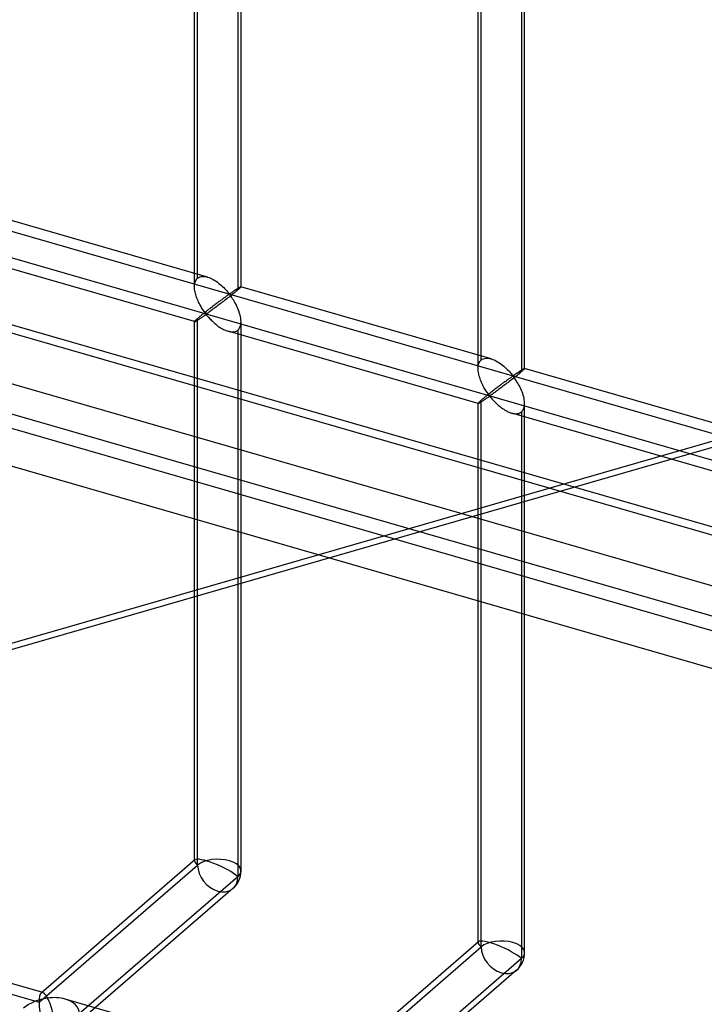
# Model space of a CAD drawing. Header units: millimetres. Extents: x -527 to 557, y -623 to 637.
# Tile 12 of 80: x -137 to -64, y -129 to -23. Entities that reach past the tile are written whole.
import ezdxf

# ---------------------------------------------------------------- set-up
doc = ezdxf.new("R2010")
doc.units = ezdxf.units.MM
doc.layers.add('MAIN-1', color=7, linetype='Continuous')
doc.layers.add('MAIN-2', color=7, linetype='Continuous')

msp = doc.modelspace()

# ---------------------------------------------------------------- linework, layer by layer
at = {"layer": 'MAIN-1'}
for p, q in [((-517.83, 53.04), (153.34, -140.71)), ((156.78, -156.08), (-514.39, 37.67))]:
    msp.add_line(p, q, dxfattribs=at)
at = {"layer": 'MAIN-2'}
for p, q in [((-118.33, -50.64), (-118.33, 66.99)), ((-118.66, -51.55), (-118.66, 66.66)), ((-114, 65.75), (-114, -51.89)), ((-113.66, -51.55), (-113.66, 66.66)), ((-88.17, -60.36), (-88.17, 57.86)), ((-87.84, -59.44), (-87.84, 58.19)), ((-83.17, -60.36), (-83.17, 57.86)), ((-83.51, 56.94), (-83.51, -60.69)), ((156.49, -140.76), (-514.68, 52.99)), ((-512.01, 41.07), (159.16, -152.68)), ((158.01, -147.55), (-464.84, 32.25)), ((-464.07, 28.8), (207.1, -164.95)), ((-175.9, -34.74), (555.9, -245.99)), ((526.54, -240.41), (-176.23, -37.53)), ((-117.27, -50.51), (-144.16, -42.75)), ((-118.66, -55.31), (-145.55, -47.55)), ((-118.53, -50.91), (-118.48, -50.81)), ((-118.48, -50.81), (-118.41, -50.72)), ((-118.41, -50.72), (-118.33, -50.64)), ((-118.33, -50.64), (-118.21, -50.56)), ((-118.21, -50.56), (-118.08, -50.5)), ((-118.08, -50.5), (-117.93, -50.46)), ((-117.93, -50.46), (-117.78, -50.44)), ((-117.78, -50.44), (-117.61, -50.44)), ((-117.61, -50.44), (-117.44, -50.47)), ((-117.44, -50.47), (-117.26, -50.51)), ((-117.26, -50.51), (-117.1, -50.56)), ((-117.1, -50.56), (-116.95, -50.63)), ((-116.95, -50.63), (-116.79, -50.7)), ((-116.79, -50.7), (-116.64, -50.78)), ((-116.64, -50.78), (-116.49, -50.87)), ((-118.66, -51.42), (-118.64, -51.28)), ((-118.66, -51.57), (-118.66, -51.42)), ((-118.66, -51.7), (-118.66, -51.57)), ((-118.65, -51.84), (-118.66, -51.7)), ((-118.63, -51.98), (-118.65, -51.84)), ((-118.64, -51.28), (-118.62, -51.15)), ((-118.62, -51.15), (-118.58, -51.03)), ((-118.58, -51.03), (-118.53, -50.91)), ((-116.49, -50.87), (-116.34, -50.97)), ((-116.34, -50.97), (-116.19, -51.08)), ((-116.19, -51.08), (-116.05, -51.19)), ((-116.05, -51.19), (-115.91, -51.3)), ((-115.91, -51.3), (-115.77, -51.42)), ((-115.77, -51.42), (-115.65, -51.53)), ((-115.65, -51.53), (-115.52, -51.65)), ((-115.52, -51.65), (-115.41, -51.77)), ((-115.41, -51.77), (-115.3, -51.89)), ((-115.3, -51.89), (-115.2, -52)), ((-114.33, -51.94), (-114.28, -51.9)), ((-114.28, -51.9), (-114.23, -51.87)), ((-114.23, -51.87), (-114.18, -51.84)), ((-114.18, -51.84), (-114.14, -51.81)), ((-114.14, -51.81), (-114.09, -51.78)), ((-114.09, -51.78), (-114.05, -51.75)), ((-114, -51.89), (-114.08, -51.96)), ((-114.05, -51.75), (-114.01, -51.73)), ((-114.01, -51.73), (-113.97, -51.7)), ((-113.94, -51.84), (-114, -51.89)), ((-113.97, -51.7), (-113.93, -51.68)), ((-113.89, -51.79), (-113.94, -51.84)), ((-113.93, -51.68), (-113.89, -51.66)), ((-113.89, -51.66), (-113.86, -51.64)), ((-113.84, -51.75), (-113.89, -51.79)), ((-113.86, -51.64), (-113.83, -51.62)), ((-113.8, -51.71), (-113.84, -51.75)), ((-113.83, -51.62), (-113.8, -51.6)), ((-113.8, -51.6), (-113.77, -51.59)), ((-113.76, -51.67), (-113.8, -51.71)), ((-113.77, -51.59), (-113.75, -51.57)), ((-113.73, -51.64), (-113.76, -51.67)), ((-113.75, -51.57), (-113.73, -51.56)), ((-113.73, -51.56), (-113.71, -51.56)), ((-113.71, -51.62), (-113.73, -51.64)), ((-113.71, -51.56), (-113.69, -51.55)), ((-113.69, -51.59), (-113.71, -51.62)), ((-113.69, -51.55), (-113.68, -51.55)), ((-113.67, -51.58), (-113.69, -51.59)), ((-113.68, -51.55), (-113.67, -51.55)), ((-113.67, -51.55), (-113.67, -51.55)), ((-113.67, -51.55), (-113.67, -51.55)), ((-113.67, -51.55), (-113.67, -51.55)), ((-113.67, -51.55), (-113.67, -51.55)), ((-113.67, -51.55), (-113.66, -51.55)), ((-113.66, -51.55), (-113.67, -51.56)), ((-86.78, -59.31), (-113.67, -51.55)), ((-113.67, -51.56), (-113.67, -51.58)), ((-113.66, -51.55), (-113.66, -51.55)), ((-118.6, -52.12), (-118.63, -51.98)), ((-118.57, -52.25), (-118.6, -52.12)), ((-118.53, -52.39), (-118.57, -52.25)), ((-118.49, -52.53), (-118.53, -52.39)), ((-118.45, -52.66), (-118.49, -52.53)), ((-118.4, -52.8), (-118.45, -52.66)), ((-118.34, -52.93), (-118.4, -52.8)), ((-118.28, -53.07), (-118.34, -52.93)), ((-115.73, -52.95), (-115.8, -53)), ((-115.66, -52.89), (-115.73, -52.95)), ((-115.6, -52.84), (-115.66, -52.89)), ((-115.53, -52.8), (-115.6, -52.84)), ((-115.46, -52.75), (-115.53, -52.8)), ((-115.4, -52.7), (-115.46, -52.75)), ((-115.32, -52.95), (-115.44, -53.05)), ((-115.34, -52.66), (-115.4, -52.7)), ((-115.28, -52.62), (-115.34, -52.66)), ((-115.19, -52.86), (-115.32, -52.95)), ((-115.23, -52.58), (-115.28, -52.62)), ((-115.17, -52.54), (-115.23, -52.58)), ((-115.2, -52), (-115.1, -52.1)), ((-115.07, -52.76), (-115.19, -52.86)), ((-115.12, -52.51), (-115.17, -52.54)), ((-115.07, -52.47), (-115.12, -52.51)), ((-115.1, -52.1), (-115.02, -52.2)), ((-115.03, -52.44), (-115.07, -52.47)), ((-114.94, -52.66), (-115.07, -52.76)), ((-114.98, -52.42), (-115.03, -52.44)), ((-115.02, -52.2), (-114.91, -52.29)), ((-114.91, -52.41), (-114.98, -52.42)), ((-114.82, -52.56), (-114.94, -52.66)), ((-114.91, -52.29), (-114.85, -52.28)), ((-114.81, -52.5), (-114.91, -52.41)), ((-114.85, -52.28), (-114.8, -52.25)), ((-114.7, -52.47), (-114.82, -52.56)), ((-114.73, -52.6), (-114.81, -52.5)), ((-114.8, -52.25), (-114.76, -52.23)), ((-114.76, -52.23), (-114.71, -52.2)), ((-114.65, -52.71), (-114.73, -52.6)), ((-114.71, -52.2), (-114.66, -52.17)), ((-114.58, -52.37), (-114.7, -52.47)), ((-114.66, -52.17), (-114.62, -52.13)), ((-114.57, -52.84), (-114.65, -52.71)), ((-114.62, -52.13), (-114.57, -52.1)), ((-114.47, -52.28), (-114.58, -52.37)), ((-114.57, -52.1), (-114.52, -52.07)), ((-114.48, -52.97), (-114.57, -52.84)), ((-114.52, -52.07), (-114.47, -52.03)), ((-114.39, -53.11), (-114.48, -52.97)), ((-114.47, -52.03), (-114.42, -52)), ((-114.36, -52.2), (-114.47, -52.28)), ((-114.42, -52), (-114.37, -51.97)), ((-114.37, -51.97), (-114.33, -51.94)), ((-114.26, -52.11), (-114.36, -52.2)), ((-114.17, -52.03), (-114.26, -52.11)), ((-114.08, -51.96), (-114.17, -52.03)), ((-118.22, -53.2), (-118.28, -53.07)), ((-118.16, -53.33), (-118.22, -53.2)), ((-118.1, -53.45), (-118.16, -53.33)), ((-118.03, -53.57), (-118.1, -53.45)), ((-117.96, -53.69), (-118.03, -53.57)), ((-117.9, -53.81), (-117.96, -53.69)), ((-117.83, -53.92), (-117.9, -53.81)), ((-117.76, -54.02), (-117.83, -53.92)), ((-117.69, -54.12), (-117.76, -54.02)), ((-117.11, -53.98), (-117.19, -54.05)), ((-117.02, -53.92), (-117.11, -53.98)), ((-116.93, -53.85), (-117.02, -53.92)), ((-116.85, -53.78), (-116.93, -53.85)), ((-116.77, -53.72), (-116.85, -53.78)), ((-116.68, -53.98), (-116.78, -54.05)), ((-116.68, -53.66), (-116.77, -53.72)), ((-116.6, -53.59), (-116.68, -53.66)), ((-116.58, -53.91), (-116.68, -53.98)), ((-116.51, -53.53), (-116.6, -53.59)), ((-116.48, -53.83), (-116.58, -53.91)), ((-116.43, -53.47), (-116.51, -53.53)), ((-116.37, -53.75), (-116.48, -53.83)), ((-116.35, -53.4), (-116.43, -53.47)), ((-116.26, -53.67), (-116.37, -53.75)), ((-116.27, -53.34), (-116.35, -53.4)), ((-116.19, -53.28), (-116.27, -53.34)), ((-116.15, -53.58), (-116.26, -53.67)), ((-116.11, -53.22), (-116.19, -53.28)), ((-116.03, -53.5), (-116.15, -53.58)), ((-116.03, -53.16), (-116.11, -53.22)), ((-115.95, -53.11), (-116.03, -53.16)), ((-115.92, -53.41), (-116.03, -53.5)), ((-115.88, -53.05), (-115.95, -53.11)), ((-115.8, -53.32), (-115.92, -53.41)), ((-115.8, -53), (-115.88, -53.05)), ((-115.68, -53.23), (-115.8, -53.32)), ((-115.56, -53.14), (-115.68, -53.23)), ((-115.44, -53.05), (-115.56, -53.14)), ((-114.31, -53.26), (-114.39, -53.11)), ((-114.22, -53.41), (-114.31, -53.26)), ((-114.14, -53.57), (-114.22, -53.41)), ((-114.07, -53.74), (-114.14, -53.57)), ((-113.99, -53.91), (-114.07, -53.74)), ((-113.92, -54.08), (-113.99, -53.91)), ((-118.41, -55.04), (-118.48, -55.1)), ((-118.33, -54.97), (-118.41, -55.04)), ((-118.27, -54.92), (-118.33, -54.97)), ((-118.33, -113.79), (-118.33, -54.97)), ((-118.28, -55.11), (-118.22, -55.07)), ((-118.21, -54.87), (-118.27, -54.92)), ((-118.22, -55.07), (-118.16, -55.03)), ((-118.15, -54.82), (-118.21, -54.87)), ((-118.16, -55.03), (-118.09, -54.99)), ((-118.08, -54.76), (-118.15, -54.82)), ((-118.09, -54.99), (-118.03, -54.94)), ((-118.01, -54.71), (-118.08, -54.76)), ((-118.03, -54.94), (-117.96, -54.9)), ((-117.94, -54.65), (-118.01, -54.71)), ((-117.96, -54.9), (-117.89, -54.85)), ((-117.87, -54.59), (-117.94, -54.65)), ((-117.89, -54.85), (-117.82, -54.8)), ((-117.79, -54.52), (-117.87, -54.59)), ((-117.82, -54.8), (-117.75, -54.76)), ((-117.71, -54.46), (-117.79, -54.52)), ((-117.75, -54.76), (-117.69, -54.71)), ((-117.62, -54.39), (-117.71, -54.46)), ((-117.63, -54.21), (-117.69, -54.12)), ((-117.69, -54.71), (-117.62, -54.67)), ((-117.56, -54.3), (-117.63, -54.21)), ((-117.54, -54.32), (-117.62, -54.39)), ((-117.62, -54.67), (-117.56, -54.63)), ((-117.5, -54.38), (-117.56, -54.3)), ((-117.56, -54.63), (-117.5, -54.59)), ((-117.46, -54.26), (-117.54, -54.32)), ((-117.42, -54.45), (-117.5, -54.38)), ((-117.5, -54.59), (-117.41, -54.57)), ((-117.37, -54.19), (-117.46, -54.26)), ((-117.33, -54.43), (-117.42, -54.45)), ((-117.41, -54.57), (-117.33, -54.64)), ((-117.28, -54.12), (-117.37, -54.19)), ((-117.26, -54.39), (-117.33, -54.43)), ((-117.33, -54.64), (-117.26, -54.71)), ((-117.19, -54.05), (-117.28, -54.12)), ((-117.19, -54.35), (-117.26, -54.39)), ((-117.26, -54.71), (-117.19, -54.79)), ((-117.12, -54.3), (-117.19, -54.35)), ((-117.19, -54.79), (-117.12, -54.88)), ((-117.04, -54.24), (-117.12, -54.3)), ((-117.12, -54.88), (-117.04, -54.96)), ((-116.96, -54.18), (-117.04, -54.24)), ((-117.04, -54.96), (-116.95, -55.05)), ((-116.87, -54.12), (-116.96, -54.18)), ((-116.95, -55.05), (-116.86, -55.15)), ((-116.78, -54.05), (-116.87, -54.12)), ((-113.86, -54.25), (-113.92, -54.08)), ((-113.81, -54.43), (-113.86, -54.25)), ((-113.76, -54.6), (-113.81, -54.43)), ((-113.72, -54.77), (-113.76, -54.6)), ((-113.69, -54.95), (-113.72, -54.77)), ((-113.67, -55.12), (-113.69, -54.95)), ((-19.16, -55.53), (-246.05, -121.02)), ((-118.64, -55.27), (-118.66, -55.29)), ((-118.66, -55.29), (-118.66, -55.31)), ((-118.66, -55.31), (-118.66, -55.31)), ((-118.66, -55.31), (-118.66, -55.31)), ((-118.66, -55.31), (-118.66, -55.31)), ((-118.66, -55.31), (-118.66, -55.31)), ((-118.66, -55.31), (-118.66, -55.31)), ((-118.66, -55.31), (-118.66, -55.31)), ((-118.66, -55.31), (-118.64, -55.31)), ((-118.66, -113.33), (-118.66, -55.31)), ((-118.62, -55.24), (-118.64, -55.27)), ((-118.64, -55.31), (-118.62, -55.31)), ((-118.58, -55.2), (-118.62, -55.24)), ((-118.62, -55.31), (-118.6, -55.29)), ((-118.6, -55.29), (-118.57, -55.28)), ((-118.53, -55.16), (-118.58, -55.2)), ((-118.57, -55.28), (-118.53, -55.26)), ((-118.48, -55.1), (-118.53, -55.16)), ((-118.53, -55.26), (-118.49, -55.24)), ((-118.49, -55.24), (-118.44, -55.21)), ((-118.44, -55.21), (-118.39, -55.18)), ((-118.39, -55.18), (-118.34, -55.14)), ((-118.34, -55.14), (-118.28, -55.11)), ((-116.86, -55.15), (-116.77, -55.24)), ((-116.77, -55.24), (-116.67, -55.33)), ((-116.67, -55.33), (-116.58, -55.42)), ((-116.58, -55.42), (-116.47, -55.51)), ((-116.47, -55.51), (-116.37, -55.6)), ((-116.37, -55.6), (-116.26, -55.69)), ((-116.26, -55.69), (-116.14, -55.78)), ((-116.14, -55.78), (-116.03, -55.86)), ((-116.03, -55.86), (-115.91, -55.94)), ((-115.91, -55.94), (-115.79, -56.01)), ((-115.79, -56.01), (-115.67, -56.08)), ((-115.67, -56.08), (-115.56, -56.15)), ((-115.56, -56.15), (-115.44, -56.21)), ((-114, -56.22), (-113.9, -56.11)), ((-113.9, -56.11), (-113.81, -55.98)), ((-113.81, -55.98), (-113.74, -55.83)), ((-113.74, -55.83), (-113.7, -55.66)), ((-113.7, -55.66), (-113.67, -55.48)), ((-113.66, -55.29), (-113.67, -55.12)), ((-113.67, -55.48), (-113.66, -55.29)), ((-113.66, -114.41), (-113.66, -55.31)), ((-248.86, -122.48), (-21.97, -56.98)), ((-115.44, -56.21), (-115.31, -56.26)), ((-115.31, -56.26), (-115.19, -56.31)), ((-115.19, -56.31), (-115.06, -56.35)), ((-115.06, -56.35), (-114.93, -56.38)), ((-88.17, -64.11), (-115.06, -56.35)), ((-114.93, -56.38), (-114.79, -56.41)), ((-114.79, -56.41), (-114.66, -56.42)), ((-114.66, -56.42), (-114.53, -56.42)), ((-114.53, -56.42), (-114.41, -56.41)), ((-114.41, -56.41), (-114.29, -56.38)), ((-114.29, -56.38), (-114.19, -56.34)), ((-114.19, -56.34), (-114.09, -56.29)), ((-114.09, -56.29), (-114, -56.22)), ((-114, -56.22), (-114, -115.04)), ((-87.72, -59.36), (-87.59, -59.3)), ((-87.59, -59.3), (-87.44, -59.26)), ((-87.44, -59.26), (-87.29, -59.24)), ((-87.29, -59.24), (-87.12, -59.24)), ((-87.12, -59.24), (-86.95, -59.27)), ((-86.95, -59.27), (-86.77, -59.31)), ((-86.77, -59.31), (-86.61, -59.37)), ((-88.17, -60.23), (-88.15, -60.09)), ((-88.17, -60.37), (-88.17, -60.23)), ((-88.17, -60.5), (-88.17, -60.37)), ((-88.15, -60.09), (-88.13, -59.95)), ((-88.13, -59.95), (-88.09, -59.83)), ((-88.09, -59.83), (-88.04, -59.72)), ((-88.04, -59.72), (-87.98, -59.61)), ((-87.98, -59.61), (-87.92, -59.52)), ((-87.92, -59.52), (-87.84, -59.44)), ((-87.84, -59.44), (-87.72, -59.36)), ((-86.61, -59.37), (-86.45, -59.43)), ((-86.45, -59.43), (-86.3, -59.5)), ((-86.3, -59.5), (-86.15, -59.59)), ((-86.15, -59.59), (-86, -59.68)), ((-86, -59.68), (-85.85, -59.77)), ((-85.85, -59.77), (-85.7, -59.88)), ((-85.7, -59.88), (-85.55, -59.99)), ((-85.55, -59.99), (-85.42, -60.1)), ((-85.42, -60.1), (-85.28, -60.22)), ((-85.28, -60.22), (-85.15, -60.34)), ((-85.15, -60.34), (-85.03, -60.45)), ((-83.31, -60.4), (-83.28, -60.39)), ((-83.28, -60.39), (-83.26, -60.38)), ((-83.26, -60.38), (-83.23, -60.37)), ((-83.23, -60.37), (-83.22, -60.36)), ((-83.22, -60.36), (-83.2, -60.35)), ((-83.2, -60.35), (-83.19, -60.35)), ((-83.18, -60.38), (-83.2, -60.4)), ((-83.19, -60.35), (-83.18, -60.35)), ((-83.18, -60.35), (-83.18, -60.35)), ((-83.18, -60.35), (-83.18, -60.35)), ((-83.18, -60.35), (-83.17, -60.35)), ((-56.29, -68.11), (-83.18, -60.35)), ((-83.17, -60.37), (-83.18, -60.38)), ((-83.17, -60.35), (-83.17, -60.35)), ((-83.17, -60.35), (-83.17, -60.35)), ((-83.17, -60.35), (-83.17, -60.36)), ((-83.17, -60.36), (-83.17, -60.37)), ((-88.15, -60.64), (-88.17, -60.5)), ((-88.13, -60.78), (-88.15, -60.64)), ((-88.11, -60.92), (-88.13, -60.78)), ((-88.08, -61.05), (-88.11, -60.92)), ((-88.04, -61.19), (-88.08, -61.05)), ((-88, -61.33), (-88.04, -61.19)), ((-87.96, -61.46), (-88, -61.33)), ((-85.03, -60.45), (-84.92, -60.57)), ((-84.92, -60.57), (-84.81, -60.69)), ((-84.79, -61.42), (-84.85, -61.46)), ((-84.81, -60.69), (-84.71, -60.8)), ((-84.74, -61.38), (-84.79, -61.42)), ((-84.68, -61.34), (-84.74, -61.38)), ((-84.71, -60.8), (-84.61, -60.9)), ((-84.63, -61.31), (-84.68, -61.34)), ((-84.58, -61.28), (-84.63, -61.31)), ((-84.61, -60.9), (-84.53, -61)), ((-84.53, -61.25), (-84.58, -61.28)), ((-84.53, -61), (-84.42, -61.09)), ((-84.49, -61.22), (-84.53, -61.25)), ((-84.42, -61.21), (-84.49, -61.22)), ((-84.33, -61.37), (-84.45, -61.46)), ((-84.42, -61.09), (-84.36, -61.08)), ((-84.32, -61.3), (-84.42, -61.21)), ((-84.36, -61.08), (-84.31, -61.06)), ((-84.21, -61.27), (-84.33, -61.37)), ((-84.24, -61.4), (-84.32, -61.3)), ((-84.31, -61.06), (-84.27, -61.03)), ((-84.27, -61.03), (-84.22, -61)), ((-84.16, -61.52), (-84.24, -61.4)), ((-84.22, -61), (-84.17, -60.97)), ((-84.09, -61.18), (-84.21, -61.27)), ((-84.17, -60.97), (-84.13, -60.94)), ((-84.13, -60.94), (-84.08, -60.9)), ((-83.98, -61.09), (-84.09, -61.18)), ((-84.08, -60.9), (-84.03, -60.87)), ((-84.03, -60.87), (-83.98, -60.84)), ((-83.98, -60.84), (-83.93, -60.8)), ((-83.87, -61), (-83.98, -61.09)), ((-83.93, -60.8), (-83.88, -60.77)), ((-83.88, -60.77), (-83.83, -60.74)), ((-83.77, -60.91), (-83.87, -61)), ((-83.83, -60.74), (-83.79, -60.71)), ((-83.79, -60.71), (-83.74, -60.67)), ((-83.68, -60.83), (-83.77, -60.91)), ((-83.74, -60.67), (-83.69, -60.64)), ((-83.69, -60.64), (-83.65, -60.61)), ((-83.59, -60.76), (-83.68, -60.83)), ((-83.65, -60.61), (-83.6, -60.58)), ((-83.6, -60.58), (-83.56, -60.56)), ((-83.51, -60.69), (-83.59, -60.76)), ((-83.56, -60.56), (-83.52, -60.53)), ((-83.52, -60.53), (-83.48, -60.5)), ((-83.45, -60.64), (-83.51, -60.69)), ((-83.48, -60.5), (-83.44, -60.48)), ((-83.4, -60.59), (-83.45, -60.64)), ((-83.44, -60.48), (-83.4, -60.46)), ((-83.4, -60.46), (-83.37, -60.44)), ((-83.35, -60.55), (-83.4, -60.59)), ((-83.37, -60.44), (-83.34, -60.42)), ((-83.31, -60.51), (-83.35, -60.55)), ((-83.34, -60.42), (-83.31, -60.4)), ((-83.27, -60.48), (-83.31, -60.51)), ((-83.24, -60.44), (-83.27, -60.48)), ((-83.21, -60.42), (-83.24, -60.44)), ((-83.2, -60.4), (-83.21, -60.42)), ((-87.91, -61.6), (-87.96, -61.46)), ((-87.85, -61.74), (-87.91, -61.6)), ((-87.79, -61.87), (-87.85, -61.74)), ((-87.73, -62), (-87.79, -61.87)), ((-87.67, -62.13), (-87.73, -62)), ((-87.61, -62.26), (-87.67, -62.13)), ((-87.54, -62.38), (-87.61, -62.26)), ((-87.47, -62.49), (-87.54, -62.38)), ((-87.4, -62.61), (-87.47, -62.49)), ((-86.19, -62.46), (-86.27, -62.52)), ((-86.11, -62.39), (-86.19, -62.46)), ((-86.02, -62.33), (-86.11, -62.39)), ((-85.94, -62.27), (-86.02, -62.33)), ((-85.86, -62.21), (-85.94, -62.27)), ((-85.77, -62.47), (-85.88, -62.55)), ((-85.78, -62.14), (-85.86, -62.21)), ((-85.7, -62.08), (-85.78, -62.14)), ((-85.66, -62.39), (-85.77, -62.47)), ((-85.62, -62.02), (-85.7, -62.08)), ((-85.54, -62.3), (-85.66, -62.39)), ((-85.54, -61.97), (-85.62, -62.02)), ((-85.46, -61.91), (-85.54, -61.97)), ((-85.43, -62.21), (-85.54, -62.3)), ((-85.39, -61.85), (-85.46, -61.91)), ((-85.31, -62.12), (-85.43, -62.21)), ((-85.31, -61.8), (-85.39, -61.85)), ((-85.24, -61.75), (-85.31, -61.8)), ((-85.19, -62.03), (-85.31, -62.12)), ((-85.17, -61.7), (-85.24, -61.75)), ((-85.07, -61.94), (-85.19, -62.03)), ((-85.1, -61.65), (-85.17, -61.7)), ((-85.04, -61.6), (-85.1, -61.65)), ((-84.95, -61.85), (-85.07, -61.94)), ((-84.97, -61.55), (-85.04, -61.6)), ((-84.91, -61.51), (-84.97, -61.55)), ((-84.83, -61.75), (-84.95, -61.85)), ((-84.85, -61.46), (-84.91, -61.51)), ((-84.7, -61.66), (-84.83, -61.75)), ((-84.58, -61.56), (-84.7, -61.66)), ((-84.45, -61.46), (-84.58, -61.56)), ((-84.08, -61.64), (-84.16, -61.52)), ((-83.99, -61.77), (-84.08, -61.64)), ((-83.9, -61.92), (-83.99, -61.77)), ((-83.82, -62.06), (-83.9, -61.92)), ((-83.73, -62.22), (-83.82, -62.06)), ((-83.65, -62.38), (-83.73, -62.22)), ((-83.57, -62.54), (-83.65, -62.38)), ((-87.59, -63.57), (-87.66, -63.62)), ((-87.52, -63.51), (-87.59, -63.57)), ((-87.45, -63.45), (-87.52, -63.51)), ((-87.37, -63.39), (-87.45, -63.45)), ((-87.34, -62.72), (-87.4, -62.61)), ((-87.3, -63.32), (-87.37, -63.39)), ((-87.27, -62.82), (-87.34, -62.72)), ((-87.33, -63.61), (-87.26, -63.56)), ((-87.22, -63.26), (-87.3, -63.32)), ((-87.2, -62.92), (-87.27, -62.82)), ((-87.26, -63.56), (-87.2, -63.51)), ((-87.13, -63.19), (-87.22, -63.26)), ((-87.14, -63.01), (-87.2, -62.92)), ((-87.2, -63.51), (-87.13, -63.47)), ((-87.07, -63.1), (-87.14, -63.01)), ((-87.05, -63.13), (-87.13, -63.19)), ((-87.13, -63.47), (-87.07, -63.43)), ((-87.01, -63.18), (-87.07, -63.1)), ((-87.07, -63.43), (-87, -63.39)), ((-86.96, -63.06), (-87.05, -63.13)), ((-86.93, -63.25), (-87.01, -63.18)), ((-87, -63.39), (-86.92, -63.38)), ((-86.88, -62.99), (-86.96, -63.06)), ((-86.84, -63.24), (-86.93, -63.25)), ((-86.92, -63.38), (-86.84, -63.44)), ((-86.79, -62.92), (-86.88, -62.99)), ((-86.77, -63.2), (-86.84, -63.24)), ((-86.84, -63.44), (-86.77, -63.52)), ((-86.7, -62.85), (-86.79, -62.92)), ((-86.7, -63.15), (-86.77, -63.2)), ((-86.77, -63.52), (-86.7, -63.6)), ((-86.62, -62.79), (-86.7, -62.85)), ((-86.63, -63.1), (-86.7, -63.15)), ((-86.55, -63.04), (-86.63, -63.1)), ((-86.53, -62.72), (-86.62, -62.79)), ((-86.47, -62.98), (-86.55, -63.04)), ((-86.44, -62.65), (-86.53, -62.72)), ((-86.38, -62.92), (-86.47, -62.98)), ((-86.36, -62.59), (-86.44, -62.65)), ((-86.29, -62.85), (-86.38, -62.92)), ((-86.27, -62.52), (-86.36, -62.59)), ((-86.19, -62.78), (-86.29, -62.85)), ((-86.09, -62.71), (-86.19, -62.78)), ((-85.99, -62.63), (-86.09, -62.71)), ((-85.88, -62.55), (-85.99, -62.63)), ((-83.5, -62.71), (-83.57, -62.54)), ((-83.43, -62.88), (-83.5, -62.71)), ((-83.37, -63.05), (-83.43, -62.88)), ((-83.31, -63.23), (-83.37, -63.05)), ((-83.27, -63.4), (-83.31, -63.23)), ((-83.23, -63.57), (-83.27, -63.4)), ((-88.15, -64.07), (-88.17, -64.09)), ((-88.17, -64.09), (-88.17, -64.11)), ((-88.17, -64.11), (-88.17, -64.11)), ((-88.17, -64.11), (-88.17, -64.11)), ((-88.17, -64.11), (-88.17, -64.11)), ((-88.17, -64.11), (-88.17, -64.11)), ((-88.17, -64.11), (-88.17, -64.11)), ((-88.17, -64.11), (-88.16, -64.11)), ((-88.17, -122.13), (-88.17, -64.11)), ((-88.16, -64.11), (-88.15, -64.11)), ((-88.13, -64.04), (-88.15, -64.07)), ((-88.15, -64.11), (-88.13, -64.11)), ((-88.09, -64), (-88.13, -64.04)), ((-88.13, -64.11), (-88.11, -64.1)), ((-88.11, -64.1), (-88.07, -64.08)), ((-88.04, -63.96), (-88.09, -64)), ((-88.07, -64.08), (-88.04, -64.06)), ((-87.98, -63.9), (-88.04, -63.96)), ((-88.04, -64.06), (-88, -64.04)), ((-88, -64.04), (-87.95, -64.01)), ((-87.92, -63.84), (-87.98, -63.9)), ((-87.95, -64.01), (-87.9, -63.98)), ((-87.84, -63.77), (-87.92, -63.84)), ((-87.9, -63.98), (-87.85, -63.95)), ((-87.85, -63.95), (-87.79, -63.91)), ((-87.78, -63.72), (-87.84, -63.77)), ((-87.84, -122.59), (-87.84, -63.77)), ((-87.79, -63.91), (-87.73, -63.87)), ((-87.72, -63.67), (-87.78, -63.72)), ((-87.73, -63.87), (-87.66, -63.83)), ((-87.66, -63.62), (-87.72, -63.67)), ((-87.66, -63.83), (-87.6, -63.79)), ((-87.6, -63.79), (-87.53, -63.74)), ((-87.53, -63.74), (-87.47, -63.7)), ((-87.47, -63.7), (-87.4, -63.65)), ((-87.4, -63.65), (-87.33, -63.61)), ((-86.7, -63.6), (-86.62, -63.68)), ((-86.62, -63.68), (-86.54, -63.77)), ((-86.54, -63.77), (-86.46, -63.86)), ((-86.46, -63.86), (-86.37, -63.95)), ((-86.37, -63.95), (-86.28, -64.04)), ((-86.28, -64.04), (-86.18, -64.13)), ((-86.18, -64.13), (-86.08, -64.22)), ((-86.08, -64.22), (-85.98, -64.32)), ((-85.98, -64.32), (-85.87, -64.41)), ((-85.87, -64.41), (-85.76, -64.49)), ((-85.76, -64.49), (-85.65, -64.58)), ((-85.65, -64.58), (-85.54, -64.66)), ((-83.25, -64.63), (-83.21, -64.47)), ((-83.2, -63.75), (-83.23, -63.57)), ((-83.21, -64.47), (-83.18, -64.29)), ((-83.18, -63.92), (-83.2, -63.75)), ((-83.17, -64.09), (-83.18, -63.92)), ((-83.18, -64.29), (-83.17, -64.09)), ((-83.17, -123.21), (-83.17, -64.11)), ((-85.54, -64.66), (-85.42, -64.74)), ((-85.42, -64.74), (-85.3, -64.82)), ((-85.3, -64.82), (-85.18, -64.89)), ((-85.18, -64.89), (-85.06, -64.95)), ((-85.06, -64.95), (-84.94, -65.01)), ((-84.94, -65.01), (-84.82, -65.06)), ((-84.82, -65.06), (-84.7, -65.11)), ((-84.7, -65.11), (-84.57, -65.15)), ((-84.57, -65.15), (-84.44, -65.19)), ((-57.67, -72.92), (-84.56, -65.15)), ((-84.44, -65.19), (-84.3, -65.21)), ((-84.3, -65.21), (-84.17, -65.22)), ((-84.17, -65.22), (-84.04, -65.22)), ((-84.04, -65.22), (-83.92, -65.21)), ((-83.92, -65.21), (-83.8, -65.18)), ((-83.8, -65.18), (-83.7, -65.14)), ((-83.7, -65.14), (-83.6, -65.09)), ((-83.6, -65.09), (-83.51, -65.02)), ((-83.51, -65.02), (-83.4, -64.91)), ((-83.51, -65.02), (-83.51, -123.84)), ((-83.4, -64.91), (-83.32, -64.78)), ((-83.32, -64.78), (-83.25, -64.63)), ((-118.62, -113.23), (-135.15, -127.55)), ((-135.38, -128.55), (-118.33, -113.79)), ((-114, -115.04), (-131.05, -129.8)), ((-114.53, -116.3), (-131.88, -131.33)), ((-134.97, -127.51), (-163.06, -119.4)), ((-161.54, -121), (-135.38, -128.55)), ((-104.89, -137.36), (-87.84, -122.59)), ((-88.13, -122.03), (-104.66, -136.36)), ((-83.51, -123.84), (-100.56, -138.61)), ((-84.04, -125.1), (-101.39, -140.13)), ((-104.48, -136.32), (-132.57, -128.21))]:
    msp.add_line(p, q, dxfattribs=at)
for centre, start, end in [((-116.16, -114.41), 310.8917, 359.9972), ((-85.67, -123.21), 310.8918, 359.9974)]:
    msp.add_arc(centre, 2.5, start, end, dxfattribs=at)
for centre, major_axis, ratio, start_param, end_param in [((20, 17.32), (-255.31, 294.81), 0.75, -2.427868, 0), ((17.5, 15.16), (255.31, -294.81), 0.75, 0.713724, 3.141593), ((20, 17.32), (-255.31, 294.81), 0.75, 0.713724, 2.707506), ((17.5, 15.16), (255.31, -294.81), 0.75, -2.427868, -0.430473), ((-116.16, -114.41), (-2.49, 1.14), 0.208712, -0.092118, 0.095097), ((-116.16, -114.41), (-2.49, 1.14), 0.208712, 0.095097, 0.618662), ((-116.16, -114.41), (-2.49, 1.14), 0.208712, -2.522931, -0.092118), ((-116.16, -114.41), (-2.5, 0), 0.5, -2.094395, -0.523599), ((-116.16, -114.41), (-2.5, 0), 0.5, 2.617994, 4.18879), ((-116.16, -114.41), (1.64, -1.89), 0.75, -2.427868, 0.713724), ((-85.67, -123.21), (-2.5, 0), 0.5, -2.094395, -0.523599), ((-85.67, -123.21), (-2.49, 1.14), 0.208712, -0.092118, 0.095097), ((-85.67, -123.21), (-2.49, 1.14), 0.208712, 0.095097, 0.618662), ((-85.67, -123.21), (-2.49, 1.14), 0.208712, -2.522931, -0.092118), ((-85.67, -123.21), (1.64, -1.89), 0.75, -2.427868, 0.713724), ((-85.67, -123.21), (-2.5, 0), 0.5, 2.617994, 4.18879), ((-134.46, -130.26), (3.38, 0.74), 0.615841, 1.436262, 2.291625), ((-134.46, -130.26), (-0.6, 2.75), 0.249311, 0.132826, 0.848259), ((-134.46, -130.26), (-0.6, 2.75), 0.249311, -0.13718, 0.132826), ((-134.46, -130.26), (-0.6, 2.75), 0.249311, -0.722537, -0.13718), ((-134.46, -130.26), (3.38, 0.74), 0.615841, 0.850904, 1.436262), ((-134.46, -130.26), (-0.6, 2.75), 0.249311, -2.293334, -0.722537), ((-134.46, -130.26), (-0.6, 2.75), 0.249311, 0.848259, 2.419055), ((-134.46, -130.26), (3.38, 0.74), 0.615841, -0.134535, 0.850904)]:
    msp.add_ellipse(centre, major_axis=major_axis, ratio=ratio, start_param=start_param, end_param=end_param, dxfattribs=at)

doc.saveas('drawing.dxf')
